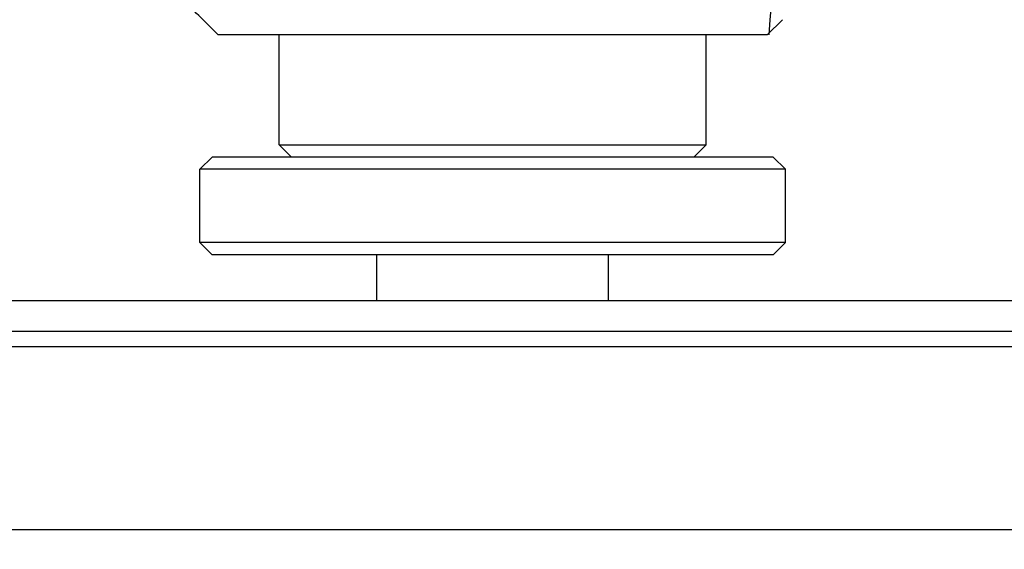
# Model space of a CAD drawing. Extents: x 0 to 420, y 0 to 297.
# Tile 52 of 116: x 141.79 to 145.01, y 234.28 to 236.02. Entities that reach past the tile are written whole.
import ezdxf

# ---------------------------------------------------------------- set-up
doc = ezdxf.new("R2010")
doc.units = 0
doc.header["$LTSCALE"] = 23.1
doc.layers.get('0').update_dxf_attribs({"linetype": 'CONTINUOUS'})
doc.layers.add('DIM_PILOTEES', color=7, linetype='CONTINUOUS')
doc.dimstyles.get("Standard").update_dxf_attribs({"dimtxt": 2.5, "dimasz": 2.5, "dimexe": 1.25, "dimexo": 0.625, "dimtad": 1, "dimcen": 2.5, "dimazin": 3, "dimtfac": 1, "dimtmove": 0, "dimatfit": 3})

# ---------------------------------------------------------------- blocks, each defined once
blk = doc.blocks.new('_FILLED')
at = {"color": 0, "linetype": 'BYBLOCK'}
blk.add_solid([(0, 0), (-1, 0.14286), (-1, -0.14286)], dxfattribs=at)
blk = doc.blocks.new('*D0')
at = {"layer": 'DIM_PILOTEES', "color": 2, "linetype": 'CONTINUOUS'}
for p, q in [((69.727, 234.3468), (69.727, 248.522)), ((169.727, 234.9468), (169.727, 248.522)), ((69.727, 246.522), (119.727, 246.522)), ((169.727, 246.522), (119.727, 246.522))]:
    blk.add_line(p, q, dxfattribs=at)
at = {"layer": 'DIM_PILOTEES', "color": 2, "linetype": 'CONTINUOUS', "xscale": 3.5, "yscale": 3.5, "zscale": 3.5, "rotation": 180}
blk.add_blockref('_FILLED', (69.727, 246.522), dxfattribs=at)
at = {"layer": 'DIM_PILOTEES', "color": 2, "linetype": 'CONTINUOUS', "xscale": 3.5, "yscale": 3.5, "zscale": 3.5}
blk.add_blockref('_FILLED', (169.727, 246.522), dxfattribs=at)
blk = doc.blocks.new('*D1')
at = {"layer": 'DIM_PILOTEES', "color": 2, "linetype": 'CONTINUOUS'}
for p, q in [((69.037, 226.4155), (69.037, 257.0874)), ((170.4169, 233.4155), (170.4169, 257.0874)), ((69.037, 255.0874), (119.727, 255.0874)), ((170.4169, 255.0874), (119.727, 255.0874))]:
    blk.add_line(p, q, dxfattribs=at)
at = {"layer": 'DIM_PILOTEES', "color": 2, "linetype": 'CONTINUOUS', "xscale": 3.5, "yscale": 3.5, "zscale": 3.5, "rotation": 180}
blk.add_blockref('_FILLED', (69.037, 255.0874), dxfattribs=at)
at = {"layer": 'DIM_PILOTEES', "color": 2, "linetype": 'CONTINUOUS', "xscale": 3.5, "yscale": 3.5, "zscale": 3.5}
blk.add_blockref('_FILLED', (170.4169, 255.0874), dxfattribs=at)

msp = doc.modelspace()

# ---------------------------------------------------------------- linework, layer by layer
at = {"color": 40, "linetype": 'CONTINUOUS'}
for p, q in [((144.2471, 236.0163), (144.2546, 236.1121)), ((144.243, 235.9668), (144.2471, 236.0163))]:
    msp.add_line(p, q, dxfattribs=at)
at = {"color": 7, "linetype": 'CONTINUOUS'}
for p, q in [((144.287, 236.0167), (144.237, 235.9668)), ((144.237, 235.9668), (142.437, 235.9668)), ((142.637, 235.6068), (142.637, 235.9668)), ((144.037, 235.6068), (144.037, 235.9668)), ((142.637, 235.6068), (144.037, 235.6068)), ((142.637, 235.6068), (142.677, 235.5668)), ((144.037, 235.6068), (143.997, 235.5668)), ((142.417, 235.5668), (142.377, 235.5268)), ((144.257, 235.5668), (142.417, 235.5668)), ((144.257, 235.5668), (144.297, 235.5268)), ((144.297, 235.5268), (142.377, 235.5268)), ((142.377, 235.2868), (142.377, 235.5268)), ((144.297, 235.2868), (144.297, 235.5268)), ((144.297, 235.2868), (142.377, 235.2868)), ((142.417, 235.2468), (142.377, 235.2868)), ((144.257, 235.2468), (144.297, 235.2868)), ((144.257, 235.2468), (142.417, 235.2468)), ((142.957, 235.0968), (142.957, 235.2468)), ((143.717, 235.0968), (143.717, 235.2468)), ((70.227, 235.0968), (169.227, 235.0968)), ((70.227, 234.9968), (169.227, 234.9968)), ((69.727, 234.9468), (169.727, 234.9468)), ((69.727, 234.3468), (169.727, 234.3468))]:
    msp.add_line(p, q, dxfattribs=at)
msp.add_lwpolyline([(142.437, 235.9668), (142.3734, 236.0304), (142.3664, 236.0375), (142.3594, 236.0447), (142.3524, 236.0519), (142.3454, 236.0593)], dxfattribs=at)

# ---------------------------------------------------------------- dimensions: what is measured, and where the dimension line sits
at = {"layer": 'DIM_PILOTEES', "color": 2, "linetype": 'CONTINUOUS'}
dim = msp.add_linear_dim(base=(69.037, 255.0874), p1=(170.4169, 233.4155), p2=(69.037, 226.4155), angle=180, dimstyle='Standard', dxfattribs=at)
dim.commit()
dim.dimension.update_dxf_attribs({"geometry": '*D1', "text_midpoint": (117.1913, 255.0874), "dimtype": 128})
dim = msp.add_linear_dim(base=(169.727, 246.522), p1=(69.727, 234.3468), p2=(169.727, 234.9468), dimstyle='Standard', dxfattribs=at)
dim.commit()
dim.dimension.update_dxf_attribs({"geometry": '*D0', "text_midpoint": (116.84, 246.522), "dimtype": 128})

doc.saveas('drawing.dxf')
